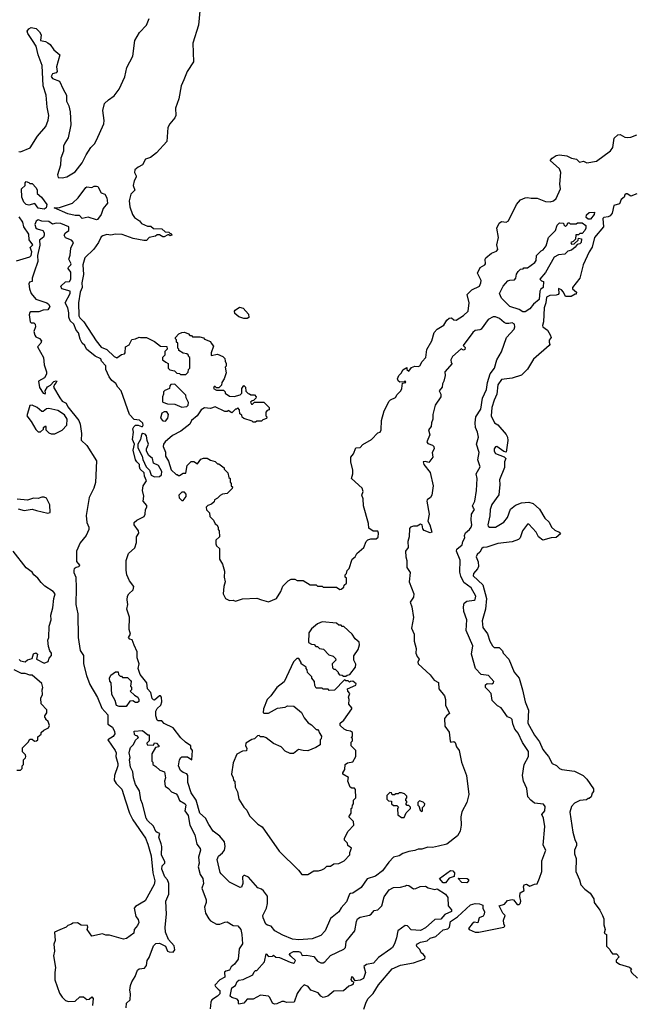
# Model space of a CAD drawing. Extents: x 1861455 to 2058065, y 200073 to 437907.
# Tile 213 of 256: x 1906449 to 1911632, y 314946 to 323241. Entities that reach past the tile are written whole.
import ezdxf

# ---------------------------------------------------------------- set-up
doc = ezdxf.new("R2010")
doc.units = 0

msp = doc.modelspace()

# ---------------------------------------------------------------- linework, layer by layer
at = {"layer": '0CON05XD'}
for points in [[(1907969.5, 323345), (1907954.2, 323195), (1907906.7, 323043.3), (1907912, 322885), (1907857.5, 322805), (1907831.2, 322735), (1907807.9, 322685), (1907789.1, 322575), (1907759.2, 322495), (1907763.8, 322433.8), (1907755.8, 322415), (1907712.5, 322365), (1907697.3, 322332.7), (1907688.9, 322215), (1907600.9, 322119.1), (1907549.1, 322080.8), (1907508.2, 322065), (1907482.7, 322017.3), (1907445, 321999.2), (1907418.1, 321975), (1907415.5, 321955), (1907430, 321925), (1907429.2, 321915), (1907412, 321885), (1907403.3, 321845), (1907417.5, 321805), (1907385, 321770), (1907370, 321715), (1907376.7, 321665), (1907399.3, 321599.3), (1907416.1, 321576.1), (1907456.4, 321546.4), (1907473.6, 321523.6), (1907525, 321502.5), (1907551.7, 321501.7), (1907575, 321482.5), (1907645, 321480), (1907673, 321453), (1907705, 321450), (1907715, 321440), (1907725, 321440), (1907730, 321425), (1907715, 321420), (1907705, 321430), (1907695, 321430), (1907665, 321412.5), (1907655, 321412.5), (1907625, 321430), (1907605, 321430), (1907591.7, 321418.3), (1907540, 321405), (1907515, 321380), (1907495, 321380), (1907405, 321397.5), (1907312.7, 321432.7), (1907255, 321435.6), (1907215, 321426.9), (1907182.4, 321432.4), (1907148.3, 321421.7), (1907135, 321411.2), (1907112.5, 321365), (1907072.4, 321307.6), (1906998, 321235), (1906980, 321175), (1906987.1, 321095), (1906972.9, 321025), (1906974.3, 320985), (1906959.2, 320945), (1906943.5, 320855), (1906947.9, 320745), (1906955, 320730), (1906990, 320695), (1907092.5, 320535), (1907135, 320483.3), (1907181.7, 320461.7), (1907245, 320402.5), (1907266.4, 320393.6), (1907305, 320420), (1907330, 320425), (1907337.5, 320435), (1907340, 320485), (1907369.3, 320500.7), (1907391.7, 320548.3), (1907425, 320552.5), (1907455, 320567.5), (1907465, 320562.5), (1907515, 320562.5), (1907585, 320530), (1907635, 320490), (1907688.3, 320488.3), (1907690, 320465), (1907670, 320445), (1907670, 320415), (1907650, 320395), (1907650, 320375), (1907680, 320355), (1907700, 320345), (1907700, 320305), (1907711.7, 320291.7), (1907751.7, 320281.7), (1907773, 320263), (1907795, 320260), (1907803, 320253), (1907848.3, 320251.7), (1907868.3, 320271.7), (1907870, 320295), (1907880, 320305), (1907880, 320395), (1907871.7, 320401.7), (1907868.3, 320418.3), (1907857, 320427), (1907825, 320432.5), (1907790, 320455), (1907790, 320465), (1907780, 320475), (1907780, 320515), (1907770, 320525), (1907770, 320545), (1907761.7, 320551.7), (1907760, 320565), (1907790, 320595), (1907813, 320607), (1907835, 320607.5), (1907870, 320595), (1907881.7, 320581.7), (1907895, 320580), (1907905, 320570), (1907965, 320570), (1907995, 320560), (1908005, 320550), (1908055, 320530), (1908060, 320515), (1908081.7, 320491.7), (1908060, 320435), (1908061.7, 320411.7), (1908113, 320423), (1908160, 320405), (1908177, 320387), (1908177.5, 320365), (1908187.5, 320345), (1908187, 320323), (1908180, 320315), (1908187.5, 320265), (1908170, 320215), (1908150, 320185), (1908148.3, 320161.7), (1908125, 320140), (1908105, 320140), (1908095, 320150), (1908085, 320150), (1908080, 320135), (1908105, 320120), (1908165, 320120), (1908180, 320105), (1908180, 320095), (1908215, 320070), (1908255, 320067.5), (1908305, 320080), (1908320, 320095), (1908320, 320135), (1908335, 320160), (1908350, 320145), (1908351.7, 320111.7), (1908371.7, 320091.7), (1908385, 320090), (1908395, 320080), (1908425, 320080), (1908440, 320065), (1908438.3, 320051.7), (1908418.3, 320031.7), (1908405, 320030), (1908391.7, 320018.3), (1908401.7, 320001.7), (1908408.3, 320001.7), (1908425, 320020), (1908505, 320020), (1908550, 319975), (1908550, 319955), (1908531.7, 319948.3), (1908520, 319935), (1908520, 319905), (1908530, 319895), (1908528.3, 319881.7), (1908495, 319870), (1908485, 319860), (1908445, 319860), (1908435, 319850), (1908415, 319850), (1908405, 319860), (1908335, 319880), (1908321.7, 319891.7), (1908318.3, 319908.3), (1908301.7, 319921.7), (1908300, 319955), (1908285, 319970), (1908275, 319960), (1908265, 319960), (1908235, 319930), (1908205, 319947.5), (1908195, 319940), (1908175, 319940), (1908095, 319980), (1908055, 319966.7), (1908005, 319970), (1907976.7, 319955), (1907943.3, 319905), (1907896.7, 319865), (1907882.5, 319835), (1907806.1, 319773.9), (1907735, 319737.5), (1907673.3, 319685), (1907660, 319665), (1907657.5, 319645), (1907677, 319597), (1907677.5, 319565), (1907701.7, 319521.7), (1907725, 319450), (1907765, 319410), (1907775, 319410), (1907785, 319400), (1907795, 319400), (1907825, 319420), (1907848.3, 319421.7), (1907860, 319485), (1907891.7, 319518.3), (1907915, 319520), (1907945, 319500), (1907975, 319540), (1907995, 319547.5), (1908027, 319547), (1908055, 319530), (1908095, 319520), (1908115, 319500), (1908125, 319500), (1908160, 319475), (1908170, 319465), (1908170, 319455), (1908200, 319425), (1908210, 319385), (1908220, 319375), (1908220, 319345), (1908230, 319335), (1908230, 319315), (1908240, 319305), (1908238.3, 319291.7), (1908195, 319250), (1908155, 319242.5), (1908137, 319233), (1908115, 319210), (1908090, 319195), (1908085, 319180), (1908065, 319160), (1908031.7, 319148.3), (1908020, 319135), (1908023, 319113), (1908047, 319087), (1908050, 319055), (1908080, 319025), (1908093.6, 318993.6), (1908107.5, 318985), (1908120, 318965), (1908120, 318945), (1908127.5, 318935), (1908130, 318885), (1908100, 318855), (1908100, 318825), (1908105, 318810), (1908130, 318785), (1908132.5, 318695), (1908157.5, 318655), (1908173.3, 318595), (1908170, 318545), (1908177.5, 318505), (1908167.5, 318465), (1908163, 318403), (1908182.5, 318365), (1908215, 318347.5), (1908245, 318350), (1908265, 318342.5), (1908325, 318363.3), (1908445, 318366.7), (1908485, 318353.3), (1908545, 318337.5), (1908610, 318365), (1908647, 318423), (1908665, 318470), (1908710, 318515), (1908735, 318527.5), (1908765, 318527.5), (1908785, 318517.5), (1908837, 318517), (1908895, 318480), (1908945, 318480), (1908955, 318470), (1908995, 318470), (1909005, 318460), (1909115, 318460), (1909145, 318440), (1909157, 318443), (1909178.3, 318461.7), (1909181.7, 318478.3), (1909200, 318495), (1909200, 318535), (1909190, 318545), (1909190, 318565), (1909200, 318575), (1909205, 318600), (1909221.7, 318618.3), (1909247.5, 318695), (1909272.5, 318715), (1909287, 318743), (1909347.5, 318795), (1909367.5, 318845), (1909380.7, 318859.3), (1909405, 318868.8), (1909451.2, 318868.8), (1909468.6, 318881.4), (1909471.2, 318915), (1909465, 318932.5), (1909425, 318931.2), (1909388.3, 318958.3), (1909386.4, 318996.4), (1909342.5, 319145), (1909340, 319205), (1909330, 319235), (1909340, 319265), (1909333.3, 319295), (1909242.5, 319375), (1909252.5, 319415), (1909252.5, 319445), (1909237.5, 319515), (1909237.5, 319555), (1909258.8, 319585), (1909280, 319635), (1909315, 319637.5), (1909337.7, 319662.3), (1909410, 319705), (1909465, 319760), (1909485, 319767.5), (1909493.6, 319786.4), (1909496.2, 319865)], [(1907046.8, 322163.2), (1907078, 322195), (1907095.7, 322225), (1907155.8, 322365), (1907158.8, 322391.2), (1907149.4, 322475), (1907164, 322535), (1907195, 322566.2), (1907245, 322598.8), (1907287.1, 322655), (1907335, 322760), (1907352.1, 322837.9), (1907400.6, 322935), (1907418.6, 323065), (1907457.4, 323132.6), (1907515.6, 323195), (1907538, 323252)], [(1906441.1, 322131.1), (1906455, 322127.1), (1906538.1, 322161.9), (1906599.3, 322260.7), (1906669.7, 322340.3), (1906688, 322395), (1906693.8, 322435), (1906680, 322505), (1906670.8, 322605), (1906645.6, 322685), (1906636.7, 322855), (1906604.2, 322945), (1906586.9, 323016.9), (1906555.8, 323065), (1906515.8, 323125), (1906511.2, 323145), (1906524.4, 323165.6), (1906545, 323176.2), (1906585.9, 323165.9), (1906615, 323140), (1906628.8, 323115), (1906622.5, 323065), (1906665, 323057.5), (1906685, 323047.5), (1906705, 323032.5), (1906735, 322987.5), (1906786.7, 322945), (1906758.8, 322845), (1906763.3, 322805), (1906755.9, 322794.1), (1906725, 322784), (1906713, 322763), (1906725, 322746.9), (1906784.4, 322724.4), (1906814.6, 322654.6), (1906843.8, 322605), (1906842.5, 322555), (1906863.3, 322515), (1906874, 322465), (1906880, 322355), (1906858, 322245), (1906827.7, 322202.3), (1906816.2, 322175), (1906816.2, 322135), (1906796, 322075), (1906791.2, 322015), (1906767.5, 321935), (1906773, 321913), (1906805, 321910), (1906845, 321917.5), (1906915, 321960), (1906975, 322036.7), (1907007.3, 322102.7), (1907046.8, 322163.2)], [(1909496.2, 319865), (1909518, 319945), (1909561.2, 320028.8), (1909570.8, 320039.2), (1909613, 320057), (1909626.4, 320083.6), (1909657.5, 320115), (1909667.5, 320135), (1909671.7, 320178.3), (1909700, 320185), (1909695, 320197.5), (1909685, 320190), (1909648.3, 320188.3), (1909635, 320200), (1909630, 320215), (1909640, 320245), (1909662.5, 320265), (1909675, 320290), (1909710, 320310), (1909710, 320295), (1909725, 320280), (1909748.3, 320311.7), (1909775, 320322.5), (1909805, 320320), (1909817.5, 320325), (1909837.5, 320362.5), (1909868, 320395), (1909878.3, 320461.7), (1909918, 320535), (1909937.5, 320605), (1909965, 320633.3), (1910021.2, 320668.8), (1910045, 320708.8), (1910065, 320726.2), (1910085, 320730), (1910105, 320713.3), (1910125, 320710), (1910185, 320750), (1910225, 320786), (1910233.1, 320855), (1910216.7, 320925), (1910255.9, 320964.1), (1910320, 320995), (1910332.5, 321025), (1910333.3, 321045), (1910303.1, 321105), (1910325, 321154.3), (1910366.7, 321175), (1910371.2, 321185), (1910367, 321223), (1910372.5, 321235), (1910422.5, 321275), (1910465, 321290), (1910473.8, 321305), (1910466.7, 321345), (1910479.2, 321405), (1910466.7, 321485), (1910485, 321527.5), (1910505, 321540), (1910545, 321536.2), (1910565, 321546.7), (1910633.3, 321685), (1910666.1, 321723.9), (1910705, 321741.2), (1910725, 321743.8), (1910756.4, 321736.4), (1910805, 321736.7), (1910875, 321710), (1910915, 321706.7), (1910945, 321715.8), (1910965.5, 321734.5), (1911002.5, 321815), (1910995.8, 321855), (1911005.6, 321955), (1910994.6, 321984.6), (1910916.7, 322055), (1910931.2, 322075), (1910965, 322098), (1910995, 322103.8), (1911055, 322093.8), (1911095, 322074), (1911136.2, 322066.2), (1911161.7, 322041.7), (1911195, 322050), (1911225, 322036.2), (1911305, 322048.8), (1911424.4, 322135.6), (1911444, 322165), (1911447.5, 322185), (1911455, 322243.3), (1911485, 322272), (1911505, 322274), (1911545, 322252.5), (1911565, 322248.6), (1911595, 322252.5), (1911645, 322270.6)], [(1906655, 321644.6), (1906605, 321654.5), (1906575, 321692.5), (1906525, 321677.5), (1906503.8, 321685), (1906483.8, 321705), (1906466.7, 321745), (1906464.3, 321815), (1906493.3, 321845), (1906493.3, 321866.7), (1906503, 321877), (1906525, 321870), (1906535, 321860), (1906555, 321860), (1906586.7, 321825), (1906596.2, 321805), (1906596.4, 321776.4), (1906633.3, 321745), (1906676.2, 321685), (1906672, 321655), (1906655, 321644.6)], [(1907095, 321553.8), (1907025, 321576.7), (1906975, 321567.5), (1906952.2, 321592.2), (1906915, 321591.4), (1906855, 321605.6), (1906740, 321655), (1906785, 321660), (1906893.3, 321695), (1906940.3, 321739.7), (1907005, 321827.5), (1907015, 321832.5), (1907055, 321827.5), (1907075, 321840), (1907095, 321840), (1907106.7, 321835), (1907133.6, 321783.6), (1907165, 321770), (1907181.7, 321741.7), (1907186.7, 321695), (1907150.3, 321649.7), (1907135, 321598.8), (1907105, 321557.5), (1907095, 321553.8)], [(1911645.8, 321774.2), (1911595, 321754.5), (1911565, 321774), (1911554.7, 321775.3), (1911545, 321765.9), (1911539.8, 321745), (1911514.5, 321725), (1911499.6, 321690.4), (1911451.6, 321675), (1911437.6, 321612.4), (1911420.5, 321589.5), (1911405, 321580.4), (1911367.1, 321575), (1911357.9, 321565), (1911363.8, 321495), (1911290, 321405), (1911269.1, 321325), (1911244.5, 321285), (1911194.4, 321175), (1911166.2, 321065), (1911102.5, 320985), (1911103.6, 320973.6), (1911137, 320947), (1911135, 320930), (1911125, 320930), (1911091.7, 320908.3), (1911045, 320910), (1911027.5, 320945), (1911010, 320965), (1910985, 320976), (1910990, 320935), (1910983.4, 320926.6), (1910965, 320920), (1910912.8, 320917.2), (1910885, 320903.1), (1910879.8, 320855), (1910864.6, 320814.6), (1910858.6, 320695), (1910850, 320665), (1910855, 320653.3), (1910892.5, 320625), (1910915.9, 320585.9), (1910923.3, 320565), (1910908, 320542), (1910906, 320525), (1910912.5, 320505), (1910907.5, 320495), (1910775, 320382.5), (1910723.6, 320296.4), (1910675, 320247.5), (1910595, 320220), (1910505, 320210), (1910475.5, 320164.5), (1910467.1, 320085), (1910442.8, 320035), (1910423.5, 319975), (1910418.9, 319905), (1910446.7, 319845), (1910475, 319827.5), (1910545.8, 319745.8), (1910556.2, 319725), (1910560, 319695), (1910545, 319597.5), (1910525, 319602), (1910466, 319646), (1910455, 319643.1), (1910444.8, 319625.2), (1910444.8, 319604.8), (1910455, 319585.5), (1910529.4, 319559.4), (1910542, 319545), (1910531.9, 319515), (1910532.3, 319467.7), (1910488.6, 319365), (1910491.2, 319325), (1910482.3, 319237.7), (1910423.2, 319156.8), (1910410, 319115), (1910407.3, 319062.7), (1910391.2, 318985), (1910393.9, 318973.9), (1910406.1, 318966.1), (1910455, 318965.7), (1910525, 319008), (1910555, 319046), (1910582.9, 319117.1), (1910625, 319151.4), (1910675, 319172.2), (1910735, 319175.7), (1910773.3, 319165), (1910826.4, 319116.4), (1910871.2, 319041.2), (1910907.5, 319007.5), (1910927.5, 318965), (1910955, 318940), (1910992.5, 318925), (1911001.7, 318908.3), (1910965, 318880), (1910925, 318876.2), (1910855, 318857.5), (1910817.5, 318885), (1910797.5, 318925), (1910735, 318990), (1910725, 318990), (1910684, 318935), (1910662.9, 318877.1), (1910648.3, 318861.7), (1910595, 318842.5), (1910475, 318826.9), (1910381.7, 318798.3), (1910352.5, 318795), (1910340, 318785), (1910324.2, 318755.8), (1910300, 318735), (1910291.2, 318715), (1910308, 318675), (1910310.8, 318635), (1910303.8, 318615), (1910270, 318575), (1910268.6, 318555), (1910349.4, 318479.4), (1910380.4, 318365), (1910370, 318275), (1910343.2, 318176.8), (1910349.5, 318119.5), (1910388, 318068), (1910406.7, 318005), (1910430, 317965), (1910445, 317951.2), (1910485, 317952.5), (1910513, 317923), (1910520, 317905), (1910566.7, 317855), (1910613.3, 317745), (1910653.3, 317695), (1910683.8, 317595), (1910704.2, 317495), (1910734, 317425), (1910728.8, 317315), (1910785, 317212.5), (1910827.1, 317157.1), (1910855, 317092.5), (1910884.3, 317054.3), (1910901.2, 317035), (1910932.5, 316975), (1910968.3, 316958.3), (1910993.9, 316933.9), (1911015, 316923.3), (1911119.3, 316909.3), (1911193, 316873), (1911223, 316843), (1911281.7, 316761.7), (1911281.7, 316738.3), (1911270, 316725), (1911260, 316695), (1911245, 316680), (1911235, 316680), (1911221.7, 316668.3), (1911165, 316662.5), (1911119.3, 316640.7), (1911096.4, 316613.6), (1911082.5, 316565), (1911107, 316397), (1911123.3, 316335), (1911137.5, 316305), (1911137.5, 316285), (1911120, 316245), (1911120, 316215), (1911133.3, 316175), (1911132.5, 316065), (1911162.5, 315995), (1911173, 315953), (1911207, 315917), (1911253, 315883), (1911282.5, 315835), (1911287.5, 315805), (1911335, 315740), (1911357.5, 315695), (1911367.5, 315665), (1911367.5, 315615), (1911377.5, 315575), (1911370, 315545), (1911390, 315535), (1911390, 315435), (1911418.3, 315408.3), (1911423, 315393), (1911441.7, 315371.7), (1911475, 315370), (1911497, 315347), (1911471.7, 315318.3), (1911470, 315305), (1911500, 315285), (1911585, 315260), (1911600, 315245), (1911592.5, 315235), (1911600, 315215), (1911650, 315165)], [(1911255, 321560), (1911235, 321560), (1911220, 321575), (1911221.7, 321598.3), (1911243, 321617), (1911288.3, 321618.3), (1911285, 321600), (1911255, 321560)], [(1906421.7, 321208.3), (1906535, 321242), (1906545, 321253.8), (1906549.6, 321285), (1906538, 321322), (1906560, 321345), (1906527.7, 321387.7), (1906526, 321435), (1906482.7, 321497.3), (1906475, 321535.8), (1906445, 321580)], [(1910392.4, 317592.4), (1910371.5, 317615), (1910371.2, 317638.8), (1910385, 317648), (1910425, 317646.9), (1910439.1, 317655), (1910441.2, 317665), (1910395.4, 317715), (1910335, 317725.5), (1910287.5, 317775), (1910252.5, 317895), (1910265, 317967.5), (1910208.8, 318095), (1910213.8, 318185), (1910190, 318255), (1910186.7, 318295), (1910192.5, 318325), (1910215, 318342.5), (1910275, 318350), (1910285, 318357.5), (1910288.5, 318385), (1910251.2, 318455), (1910190, 318500), (1910162.3, 318552.3), (1910154.1, 318585.9), (1910158.3, 318688.3), (1910126, 318765), (1910130.3, 318779.7), (1910175, 318817.5), (1910179.2, 318845), (1910196.2, 318875), (1910193.9, 318896.1), (1910202.7, 318917.3), (1910236.7, 318945), (1910251.2, 318965), (1910255.8, 318985), (1910250.6, 319025), (1910253.8, 319075), (1910278.6, 319115), (1910268.8, 319125), (1910262.5, 319145), (1910281.5, 319185), (1910295.5, 319275), (1910300, 319375), (1910293.1, 319415), (1910325.8, 319475), (1910306.9, 319533.1), (1910317.8, 319595), (1910294.4, 319665), (1910312, 319725), (1910304, 319765), (1910287.1, 319805), (1910284.3, 319845), (1910290.8, 319895), (1910331.4, 319958.6), (1910347.2, 320052.8), (1910380.6, 320125), (1910387.8, 320185), (1910411.3, 320258.7), (1910445.6, 320305), (1910466.9, 320375), (1910505, 320443.3), (1910548.8, 320565), (1910613.3, 320635), (1910618.8, 320655), (1910615, 320676.7), (1910595, 320687.5), (1910567.1, 320682.9), (1910545, 320682), (1910529.4, 320689.4), (1910490, 320725), (1910455, 320738.6), (1910435, 320738.1), (1910394.5, 320715.5), (1910335.4, 320634.6), (1910322.7, 320627.3), (1910285, 320622.9), (1910265, 320606.2), (1910182.5, 320495), (1910199.1, 320479.1), (1910197.3, 320462.7), (1910185, 320457.5), (1910165, 320467.5), (1910093.3, 320405), (1910080, 320375), (1910083, 320353), (1910090, 320345), (1910030, 320275), (1910032.5, 320245), (1910020, 320195), (1910007.7, 320172.3), (1910005.8, 320144.2), (1909980, 320115), (1909996, 320085), (1909996.2, 320065), (1909946.2, 319995), (1909927.5, 319915), (1909928.9, 319875), (1909916.5, 319845), (1909912.5, 319815), (1909890.8, 319785), (1909902.2, 319745), (1909875.7, 319685), (1909885, 319670.8), (1909925, 319657.8), (1909937.1, 319645), (1909937.5, 319625), (1909922, 319595), (1909928.6, 319555), (1909895, 319511.4), (1909865, 319519.4), (1909846.7, 319515), (1909852, 319495), (1909905.6, 319425.6), (1909929.2, 319315), (1909919.2, 319235), (1909908.8, 319215), (1909880, 319195), (1909876, 319185), (1909895.3, 319075), (1909886.6, 319016.6), (1909903.3, 318985), (1909920, 318925), (1909905, 318917.5), (1909855, 318938), (1909842.9, 318952.9), (1909837.5, 318985), (1909825, 318991.4), (1909795, 318975.6), (1909765, 318974.3), (1909738.8, 318965), (1909730.8, 318955), (1909727.1, 318885), (1909716.1, 318843.9), (1909718.8, 318795), (1909698.5, 318765), (1909701.1, 318715), (1909709.3, 318685), (1909708.5, 318625), (1909736.5, 318585), (1909729.6, 318505), (1909767.5, 318405), (1909764.5, 318375), (1909738, 318335), (1909750.8, 318295), (1909764, 318205), (1909746.7, 318115), (1909770, 318065), (1909770.7, 318039.3), (1909771.2, 318005), (1909786.2, 317945), (1909785.8, 317905), (1909795.8, 317875.8), (1909811.2, 317855), (1909800.7, 317829.3), (1909803.8, 317815), (1909905, 317722), (1909937.5, 317677.5), (1909975, 317656.5), (1909977.1, 317605), (1910025.7, 317545), (1910033.4, 317515), (1910035.3, 317465), (1910067.7, 317395), (1910042.8, 317377.2), (1910026.6, 317355), (1910028.8, 317288.8), (1910065, 317240), (1910073, 317163), (1910080, 317155), (1910105, 317159.4), (1910115, 317152.5), (1910125.6, 317115), (1910149.2, 317085), (1910170, 316985), (1910211.9, 316875), (1910231.4, 316715), (1910212.9, 316645), (1910171.9, 316568.1), (1910163.5, 316525), (1910165.4, 316454.6), (1910157.1, 316405), (1910135.6, 316364.4), (1910045, 316296.2), (1909975, 316277.5), (1909925, 316268), (1909885, 316268.6), (1909835, 316251.9), (1909805, 316252), (1909775, 316240.8), (1909725.8, 316234.2), (1909674.6, 316215.4), (1909645, 316197.1), (1909595, 316185.6), (1909556.2, 316143.8), (1909505, 316071.9), (1909444.5, 316025.5), (1909375, 316002), (1909325, 315929.2), (1909255, 315882), (1909235, 315880.8), (1909225, 315874), (1909200.5, 315809.5), (1909155, 315757.5), (1909135.8, 315724.2), (1909065, 315670), (1909020, 315565), (1908985, 315526.2), (1908912.7, 315497.3), (1908798.5, 315488.5), (1908745.5, 315495.5), (1908665, 315527.5), (1908596.2, 315565), (1908565, 315603.3), (1908535, 315612), (1908522.1, 315622.1), (1908497.5, 315675), (1908495.9, 315694.1), (1908525.8, 315755), (1908536.2, 315795), (1908536.4, 315856.4), (1908503, 315903), (1908486.1, 315916.1), (1908455, 315927.5), (1908375, 316017.5), (1908345, 316030), (1908335, 316030), (1908325, 316020), (1908326.4, 315963.6), (1908317, 315933), (1908305, 315930), (1908215.9, 315975.9), (1908144.2, 316044.2), (1908136, 316056), (1908112, 316165), (1908122, 316195), (1908155, 316222), (1908172.5, 316245), (1908180, 316275), (1908173.9, 316313.9), (1908135, 316361.2), (1908077.5, 316405), (1908040.4, 316460.4), (1908014, 316515), (1907964.4, 316555), (1907933.5, 316665), (1907891.7, 316728.3), (1907865.7, 316815), (1907863.1, 316875), (1907855, 316886.7), (1907825, 316897.8), (1907802.5, 316915), (1907785.6, 316955), (1907795.3, 317005), (1907804.6, 317025), (1907815, 317031.3), (1907861.7, 317031.7), (1907897.5, 317005), (1907903, 317083), (1907890, 317105), (1907890, 317125), (1907845, 317153.3), (1907805, 317191.2), (1907740.8, 317275), (1907665, 317311.1), (1907644.4, 317334.4), (1907615, 317333.6), (1907605, 317340), (1907593.6, 317375), (1907596, 317415), (1907605, 317438.9), (1907638, 317465), (1907644.2, 317495), (1907642, 317535), (1907635, 317546.2), (1907625, 317543.8), (1907585, 317509.4), (1907575, 317510), (1907565, 317521.9), (1907552.9, 317572.9), (1907525.3, 317605), (1907518.6, 317655), (1907461.8, 317725), (1907446.7, 317775), (1907453.3, 317815), (1907436.4, 317865), (1907439.1, 317915), (1907411.9, 317971.9), (1907395, 318016.7), (1907375, 318021.1), (1907365.6, 318035), (1907380.6, 318065), (1907370.5, 318105), (1907373, 318207), (1907350, 318275), (1907359.1, 318315), (1907352.9, 318355), (1907355.6, 318385), (1907368.1, 318405), (1907405, 318438), (1907410.6, 318465), (1907373.1, 318515), (1907350.5, 318565), (1907344.6, 318605), (1907346.4, 318685), (1907365.6, 318745), (1907417.9, 318792.1), (1907432.6, 318837.4), (1907431.9, 318885), (1907451.1, 318915), (1907449.1, 318935), (1907411.7, 318985), (1907411.8, 319005), (1907435, 319024.8), (1907498.1, 319055), (1907505.5, 319075), (1907507.5, 319115), (1907519.2, 319135), (1907518.5, 319148.5), (1907488.9, 319185), (1907493.2, 319226.8), (1907481.4, 319275), (1907487.8, 319315), (1907516.4, 319355), (1907498.7, 319395), (1907495.5, 319425), (1907462, 319455), (1907458.8, 319475), (1907457.2, 319495), (1907435.2, 319515.2), (1907424.5, 319534.5), (1907403.8, 319615), (1907416.3, 319666.3), (1907399.3, 319705), (1907405.9, 319765), (1907400.5, 319795), (1907408.4, 319811.6), (1907425, 319824.6), (1907445.4, 319825.4), (1907475, 319812.9), (1907482.5, 319815), (1907488, 319825), (1907485, 319842.5), (1907457.4, 319867.4), (1907412.5, 319872.5), (1907374.5, 319914.5), (1907304.3, 320115), (1907275.7, 320145), (1907257.5, 320175), (1907225, 320200.8), (1907202.2, 320232.2), (1907173.8, 320295), (1907174.6, 320325), (1907138.8, 320365), (1907130.5, 320385), (1907085, 320406.5), (1907011.9, 320465), (1906996.2, 320496.2), (1906975.5, 320515.5), (1906959.2, 320549.2), (1906945, 320604), (1906923.8, 320625), (1906905, 320675.7), (1906872.5, 320705), (1906863.1, 320735), (1906861.1, 320771.1), (1906854.5, 320815), (1906832.5, 320855), (1906874.3, 320935), (1906874.1, 320954.1), (1906804.6, 320974.6), (1906794.5, 320995), (1906835, 321033.3), (1906866.7, 321035), (1906878.6, 321055), (1906878.9, 321115), (1906857.3, 321145), (1906858.5, 321155), (1906879.4, 321175), (1906881.1, 321185), (1906861.4, 321225), (1906873, 321257), (1906878.1, 321315), (1906900.8, 321365), (1906885, 321384.2), (1906835, 321403.3), (1906823.3, 321425), (1906834.1, 321445.9), (1906863.6, 321466.4), (1906863.3, 321495), (1906795, 321523.6), (1906755, 321527.7), (1906725, 321518.1), (1906695, 321541.9), (1906635, 321544.4), (1906605, 321554.3), (1906586, 321545), (1906576, 321515), (1906585, 321488.8), (1906595, 321480), (1906644.3, 321464.3), (1906654.3, 321445), (1906655.8, 321425.8), (1906649.6, 321410.4), (1906615.8, 321385), (1906618.9, 321341.1), (1906598.2, 321255), (1906602.7, 321205), (1906571.8, 321115), (1906552.9, 321065), (1906553.6, 321036.4), (1906531.4, 321028.6), (1906525.7, 321015), (1906531.2, 320975), (1906546.2, 320935), (1906585.4, 320885.4), (1906676.5, 320856.5), (1906692.2, 320845), (1906702.7, 320825), (1906685, 320795.6), (1906645, 320792.9), (1906610.8, 320779.2), (1906541.2, 320778.8), (1906534.3, 320775.7), (1906527.1, 320755), (1906535.6, 320695.6), (1906545, 320687.5), (1906567, 320687), (1906579.5, 320675), (1906580.5, 320655), (1906568, 320615), (1906575, 320583.3), (1906585, 320570), (1906615, 320556.7), (1906630.9, 320535), (1906625.2, 320514.7), (1906597.5, 320485), (1906648.5, 320395), (1906653.5, 320333.5), (1906673.3, 320275), (1906673.3, 320255), (1906656.7, 320225), (1906607.5, 320195), (1906615, 320142.5), (1906645, 320093.8), (1906661.7, 320088.3), (1906666.2, 320095), (1906663.3, 320115), (1906682.3, 320147.7), (1906708.8, 320161.2), (1906735, 320192.5), (1906755, 320200), (1906760, 320195), (1906756.2, 320185), (1906741.2, 320168.8), (1906733.3, 320145), (1906785.4, 320055), (1906805, 320027.9), (1906839.9, 320009.9), (1906855, 319980.9), (1906947.1, 319865), (1906958.2, 319835), (1906967.8, 319755), (1906965, 319700), (1907015, 319654.3), (1907096, 319525), (1907087.6, 319342.4), (1907074, 319295), (1907033.1, 319216.9), (1907008.5, 319065), (1907014.4, 319005), (1907030.8, 318965), (1907030, 318945), (1907008, 318895), (1906958.1, 318835), (1906927.6, 318762.4), (1906927.3, 318677.3), (1906952.5, 318645), (1906947.5, 318632.5), (1906925, 318626.7), (1906907.5, 318615), (1906903.8, 318605), (1906903.3, 318585), (1906920, 318545), (1906924.5, 318455)], [(1910705, 320780.8), (1910685, 320780.8), (1910655, 320799.2), (1910575, 320824.4), (1910506, 320895), (1910490, 320935), (1910518.8, 320995), (1910559.3, 321040.7), (1910575, 321047.5), (1910615, 321050), (1910627, 321063), (1910633, 321097), (1910645, 321120), (1910665, 321140), (1910687, 321143), (1910695, 321150), (1910725, 321150), (1910787.5, 321195), (1910796.4, 321213.6), (1910800, 321255), (1910840, 321295), (1910856.7, 321303.3), (1910882.5, 321335), (1910902.5, 321405), (1910960, 321465), (1910975, 321510), (1910995, 321530), (1911028.3, 321528.3), (1911031.7, 321511.7), (1911045, 321500), (1911058.3, 321511.7), (1911065, 321530), (1911075, 321530), (1911085, 321520), (1911135, 321520), (1911145, 321530), (1911185, 321530), (1911217, 321507), (1911216.4, 321483.6), (1911207.5, 321465), (1911185, 321440), (1911165, 321440), (1911155, 321430), (1911131.7, 321428.3), (1911128.3, 321391.7), (1911108.3, 321371.7), (1911090, 321365), (1911095, 321350), (1911118.3, 321351.7), (1911150, 321385), (1911155, 321400), (1911180, 321395), (1911176.7, 321365), (1911165, 321353.8), (1911141.7, 321348.3), (1911126.4, 321323.6), (1911095, 321300), (1911065, 321292.5), (1911040, 321265), (1910985, 321260), (1910950, 321240), (1910875, 321110), (1910830, 321055), (1910841.7, 321041.7), (1910860, 321035), (1910857.5, 320985), (1910838, 320972), (1910829.2, 320955), (1910823.3, 320885), (1910776, 320844), (1910744, 320805), (1910705, 320780.8)], [(1908365, 320722.5), (1908335, 320723.8), (1908295, 320737.5), (1908260, 320765), (1908257.5, 320785), (1908262.5, 320795), (1908300.7, 320819.3), (1908330.7, 320810.7), (1908375, 320760), (1908377, 320733), (1908365, 320722.5)], [(1907815, 319977.5), (1907855, 319983.3), (1907866.7, 319995), (1907870, 320015), (1907850, 320055), (1907847, 320077), (1907755, 320170), (1907721.7, 320168.3), (1907712.5, 320157.5), (1907710, 320135), (1907671.7, 320118.3), (1907660, 320105), (1907660, 320085), (1907650, 320065), (1907650, 320025), (1907655, 320020), (1907693.6, 320003.6), (1907755, 320002.5), (1907815, 319977.5)], [(1906745, 319752.5), (1906805, 319783.3), (1906845.9, 319824.1), (1906847.5, 319875), (1906825, 319911.2), (1906769.7, 319949.7), (1906693.5, 319966.5), (1906675, 319962.5), (1906645, 319940), (1906635, 319940), (1906595, 319973.3), (1906555, 319992.5), (1906535, 319990), (1906507.5, 319905), (1906546.1, 319856.1), (1906585, 319790), (1906605, 319770), (1906625, 319770), (1906648.3, 319791.7), (1906650, 319805), (1906665, 319820), (1906670, 319815), (1906670, 319785), (1906695, 319760), (1906715, 319752.5), (1906745, 319752.5)], [(1907675, 319858.9), (1907695.2, 319884.8), (1907700.4, 319915), (1907686.5, 319936.5), (1907665, 319938.2), (1907646.4, 319925), (1907633.3, 319885), (1907652.7, 319862.7), (1907675, 319858.9)], [(1907585, 319390.5), (1907625, 319391.9), (1907643, 319407), (1907646, 319436), (1907616.2, 319486.2), (1907575, 319506), (1907566.9, 319545), (1907535, 319570), (1907516.2, 319605), (1907516.4, 319625), (1907533.3, 319665), (1907522, 319695), (1907517.3, 319735), (1907505, 319749.7), (1907485, 319754), (1907474.5, 319745.5), (1907465.4, 319705), (1907442.8, 319665), (1907444.8, 319634.8), (1907480, 319565), (1907485.8, 319535), (1907512.6, 319475), (1907542.7, 319445), (1907556.2, 319405), (1907585, 319390.5)], [(1906435, 319120), (1906485, 319106.7), (1906553, 319117), (1906590, 319105), (1906685, 319083.3), (1906705, 319090), (1906703.3, 319155), (1906675, 319210), (1906655, 319220), (1906635, 319220), (1906605, 319207.5), (1906565, 319210), (1906515, 319192.5), (1906428.3, 319201.7)], [(1907825, 319190), (1907850, 319225), (1907850, 319245), (1907835, 319260), (1907815, 319260), (1907790, 319235), (1907791.7, 319211.7), (1907815, 319190), (1907825, 319190)], [(1906445, 317850), (1906455, 317840), (1906495, 317832.5), (1906515, 317847.5), (1906555, 317860), (1906565, 317900), (1906585, 317907.5), (1906597.5, 317895), (1906590, 317855), (1906655, 317820), (1906687.5, 317835), (1906696.4, 317863.6), (1906716.2, 317885), (1906716.7, 317905), (1906703.3, 317925), (1906691.7, 317961.7), (1906686.2, 318015), (1906693, 318037), (1906697, 318133), (1906712.5, 318185), (1906710, 318225), (1906728.8, 318285), (1906736.7, 318365), (1906747.5, 318405), (1906730, 318425), (1906659.5, 318469.5), (1906628.3, 318498.3), (1906602.5, 318535), (1906567.5, 318565), (1906555, 318587.5), (1906504.1, 318624.1), (1906392.5, 318765)], [(1906924.5, 318455), (1906920.8, 318315), (1906937, 318237), (1906942, 318035), (1906957.3, 317927.3), (1906987.1, 317885), (1906986.7, 317815), (1907012, 317715), (1907039.7, 317639.7), (1907105, 317530), (1907140.7, 317440.7), (1907190, 317385), (1907192, 317305), (1907230.2, 317280.3), (1907247.7, 317245), (1907248.9, 317225), (1907235, 317201.2), (1907190, 317175), (1907253.8, 317083.8), (1907260, 317065), (1907257.5, 317035), (1907274.2, 316975), (1907274.2, 316955), (1907248.1, 316875), (1907242.9, 316835), (1907260, 316805), (1907307.4, 316757.4), (1907340.3, 316660.3), (1907372.2, 316555), (1907400.6, 316500.6), (1907506.9, 316345), (1907528.5, 316295), (1907556.2, 316196.2), (1907568.7, 316055), (1907586.2, 315985), (1907581.9, 315955), (1907505, 315817.5), (1907425, 315770), (1907413, 315757), (1907427.5, 315685), (1907445, 315660), (1907452.5, 315635), (1907440.7, 315609.3), (1907413.3, 315575), (1907410, 315545), (1907348.3, 315501.7), (1907324.1, 315494.1), (1907205, 315529.2), (1907175, 315527.5), (1907145, 315538.6), (1907055, 315520), (1907016.7, 315575), (1907022.5, 315595), (1907019.3, 315609.3), (1906965, 315613.3), (1906935, 315632.5), (1906895, 315630), (1906885, 315620), (1906855, 315610), (1906840, 315595), (1906786.2, 315573.8), (1906742.5, 315555), (1906747.5, 315485), (1906737, 315453), (1906742.5, 315395), (1906732.5, 315355), (1906750, 315255), (1906743.3, 315215), (1906743.6, 315153.6), (1906785, 315040), (1906807.5, 315005), (1906835, 314977.5), (1906858.3, 314968.3), (1906915, 314972.5), (1906955, 315010), (1906985, 315010), (1907015, 314987.5), (1907035, 314990), (1907055, 315010), (1907067.5, 314995), (1907062.5, 314935)], [(1909195, 317710), (1909205, 317720), (1909230, 317725), (1909277.5, 317785), (1909278.3, 317811.7), (1909262.5, 317845), (1909263, 317883), (1909297.5, 317935), (1909310, 317975), (1909306.1, 317996.1), (1909274.1, 318024.1), (1909247.5, 318065), (1909178.3, 318128.3), (1909165, 318130), (1909155, 318140), (1909135, 318140), (1909117, 318157), (1908995, 318167.5), (1908955, 318152.5), (1908905, 318110), (1908882.5, 318075), (1908880, 317995), (1908905, 317980), (1908928.3, 317978.3), (1908941.7, 317961.7), (1908955, 317960), (1908973, 317943), (1909007, 317937), (1909051.7, 317891.7), (1909088.3, 317878.3), (1909108.3, 317858.3), (1909110, 317845), (1909080, 317815), (1909081.7, 317781.7), (1909095, 317770), (1909105, 317770), (1909130, 317745), (1909130, 317735), (1909141.7, 317721.7), (1909165, 317720), (1909175, 317710), (1909195, 317710)], [(1908875, 316040), (1908925, 316070), (1908965, 316070), (1908991.7, 316078.3), (1909015, 316090), (1909035, 316110), (1909065, 316110), (1909095, 316130), (1909137, 316133), (1909180, 316155), (1909230, 316205), (1909230, 316225), (1909241.7, 316261.7), (1909212.5, 316285), (1909210, 316305), (1909185, 316330), (1909183.3, 316345), (1909213.3, 316405), (1909262.5, 316455), (1909260, 316485), (1909220, 316525), (1909240, 316555), (1909240, 316595), (1909248.3, 316601.7), (1909250, 316625), (1909260, 316635), (1909260, 316665), (1909280, 316685), (1909277, 316757), (1909267, 316767), (1909245, 316767.5), (1909232.5, 316775), (1909211.2, 316825), (1909216.1, 316856.1), (1909170, 316885), (1909170, 316895), (1909187.5, 316925), (1909190, 316965), (1909208.3, 316981.7), (1909255, 316990), (1909280, 317035), (1909280, 317085), (1909240, 317125), (1909240, 317155), (1909250, 317165), (1909250, 317185), (1909240, 317195), (1909250, 317205), (1909250, 317235), (1909235, 317247.5), (1909203, 317253), (1909180, 317265), (1909147.5, 317295), (1909146.7, 317305), (1909147.5, 317315), (1909179.3, 317340.7), (1909246.7, 317435), (1909246.7, 317445), (1909220, 317475), (1909223.3, 317515), (1909217.5, 317535), (1909227.5, 317565), (1909212.5, 317585), (1909210, 317605), (1909280, 317635), (1909282.5, 317645), (1909255, 317667.5), (1909233, 317667), (1909225, 317660), (1909215, 317670), (1909195, 317670), (1909185, 317680), (1909098.3, 317591.7), (1909055, 317590), (1909045, 317600), (1909005, 317600), (1908995, 317610), (1908945, 317610), (1908933, 317633), (1908930, 317665), (1908910, 317695), (1908910, 317705), (1908871.7, 317741.7), (1908870, 317765), (1908860, 317775), (1908860, 317785), (1908820, 317815), (1908820, 317825), (1908798.3, 317858.3), (1908781.7, 317858.3), (1908755, 317830), (1908676.1, 317663.9), (1908614.1, 317615.9), (1908562.5, 317545), (1908532.5, 317515), (1908502.5, 317435), (1908500, 317405), (1908505, 317400), (1908545, 317400), (1908618.3, 317441.7), (1908685, 317450), (1908705, 317460), (1908757, 317457), (1908822.5, 317405), (1908845, 317360), (1908877, 317317), (1908905, 317300), (1908945, 317260), (1908955, 317260), (1908968.3, 317248.3), (1908970, 317235), (1908990, 317205), (1908987, 317183), (1908980, 317175), (1908978.3, 317131.7), (1908941.7, 317108.3), (1908875, 317082.5), (1908837, 317083), (1908795, 317092.5), (1908755, 317060), (1908725, 317060), (1908685, 317080), (1908650, 317115), (1908585, 317142.5), (1908525, 317190), (1908505, 317200), (1908475, 317200), (1908465, 317210), (1908451.7, 317208.3), (1908427, 317183), (1908403, 317177), (1908353.6, 317146.4), (1908350, 317125), (1908360, 317105), (1908358.3, 317081.7), (1908325, 317077.5), (1908277, 317053), (1908245, 316980), (1908232.5, 316885), (1908247.5, 316855), (1908250, 316835), (1908260, 316825), (1908262.5, 316775), (1908283.3, 316735), (1908294.1, 316674.1), (1908335, 316606.7), (1908360.8, 316580.8), (1908385, 316533.8), (1908455, 316463.3), (1908491.7, 316441.7), (1908633.3, 316235), (1908796.4, 316076.4), (1908825, 316040), (1908875, 316040)], [(1906425, 316920), (1906455, 316920), (1906468.3, 316931.7), (1906470, 316955), (1906480, 316965), (1906480, 317005), (1906497, 317023), (1906500, 317035), (1906498.3, 317048.3), (1906473, 317073), (1906473, 317107), (1906520, 317155), (1906535, 317180), (1906555, 317180), (1906573, 317163), (1906590, 317165), (1906600, 317175), (1906601.7, 317198.3), (1906628.3, 317221.7), (1906630, 317235), (1906653, 317257), (1906690, 317275), (1906700, 317295), (1906688.3, 317328.3), (1906670, 317345), (1906670, 317355), (1906660, 317365), (1906660, 317375), (1906677, 317403), (1906677, 317427), (1906628.3, 317478.3), (1906627.5, 317525), (1906640, 317555), (1906637.5, 317595), (1906643.3, 317615), (1906635, 317650), (1906555, 317720), (1906535, 317720), (1906495, 317733.8), (1906463.9, 317733.9), (1906403, 317763)], [(1907345, 317453.8), (1907285, 317456.2), (1907265, 317464), (1907251.2, 317505), (1907224.2, 317555), (1907220, 317655), (1907208.3, 317668.3), (1907203.8, 317695), (1907215, 317720), (1907255, 317746.7), (1907278.3, 317748.3), (1907280, 317725), (1907295, 317710), (1907305, 317710), (1907315, 317700), (1907355, 317700), (1907382.5, 317675), (1907387.5, 317665), (1907382.5, 317625), (1907390, 317615), (1907390, 317595), (1907380, 317585), (1907415, 317550), (1907443, 317533), (1907452.5, 317515), (1907451.7, 317498.3), (1907441.7, 317488.3), (1907425, 317487.5), (1907401.7, 317501.7), (1907375, 317500), (1907345, 317453.8)], [(1909347.5, 314905), (1909366.7, 314965), (1909383.9, 314996.1), (1909425, 315036.7), (1909469.5, 315110.5), (1909584.3, 315245.7), (1909655, 315275.8), (1909764.1, 315295.9), (1909861.2, 315328.8), (1909862, 315345), (1909850, 315365), (1909829.7, 315379.7), (1909817.7, 315407.7), (1909792.9, 315432.9), (1909790.9, 315445), (1909797.5, 315455), (1909825, 315470), (1909879.7, 315480.3), (1909905, 315503.5), (1909952.1, 315517.9), (1910015, 315573.3), (1910055, 315582.5), (1910067.5, 315595), (1910077.1, 315645), (1910136.5, 315683.5), (1910245, 315783.8), (1910285.4, 315795.4), (1910321.5, 315791.5), (1910350, 315780), (1910350, 315755), (1910361.8, 315725), (1910360, 315705), (1910350.2, 315689.7), (1910316.6, 315673.4), (1910307, 315633), (1910275, 315637.1), (1910258.8, 315625), (1910227.5, 315585), (1910232.5, 315575), (1910283.9, 315553.9), (1910315, 315553.8), (1910525, 315596.7), (1910533.3, 315605), (1910524.4, 315624.4), (1910522.7, 315655), (1910536.7, 315695), (1910517.5, 315715), (1910487.5, 315775), (1910531.2, 315788.8), (1910555, 315820), (1910595, 315829.4), (1910608, 315825), (1910636.4, 315786.4), (1910653.6, 315786.4), (1910663.8, 315796.2), (1910668, 315815), (1910660, 315855), (1910663.1, 315885), (1910696.7, 315905), (1910692.2, 315935), (1910697.1, 315952.9), (1910717, 315957), (1910745, 315940), (1910783, 315957), (1910805, 315960), (1910825, 316010), (1910845.9, 316064.1), (1910846.7, 316155), (1910880, 316245), (1910857, 316287), (1910869.4, 316445), (1910858.9, 316515), (1910845.8, 316545), (1910869.4, 316575), (1910873.1, 316613.1), (1910860.8, 316630.8), (1910785, 316640.6), (1910752.9, 316665), (1910726.9, 316695), (1910720, 316765), (1910690, 316825), (1910683.8, 316873.8), (1910696.2, 316965), (1910733.6, 317035), (1910732.5, 317075), (1910681.7, 317151.7), (1910645, 317230), (1910617.9, 317265), (1910600, 317310), (1910594.3, 317345), (1910585, 317355.6), (1910555, 317367.5), (1910502.7, 317442.7), (1910471.1, 317461.1), (1910426.7, 317505), (1910420, 317565), (1910392.4, 317592.4)], [(1907344, 314915), (1907348.5, 314955), (1907379.5, 314985), (1907382.9, 315035), (1907376.2, 315065), (1907382, 315105), (1907394.2, 315135), (1907420.3, 315179.7), (1907441.2, 315235), (1907455, 315246), (1907498.3, 315251.7), (1907516.2, 315273.8), (1907522.5, 315315), (1907539.1, 315340.9), (1907575, 315438.8), (1907595, 315458), (1907625, 315462.5), (1907675.9, 315435.9), (1907693.8, 315395), (1907707.4, 315387.4), (1907740, 315385), (1907754.5, 315405), (1907748.3, 315438.3), (1907703, 315493), (1907677.1, 315555), (1907674.3, 315595), (1907685.5, 315705), (1907678.6, 315815), (1907704.2, 315875), (1907703.3, 315965), (1907693.6, 315993.6), (1907670.5, 316020.5), (1907646, 316085), (1907648.3, 316111.7), (1907670, 316135), (1907670, 316145), (1907642.9, 316205), (1907645.8, 316275), (1907638.8, 316298.8), (1907620, 316355), (1907630, 316385), (1907605, 316393.3), (1907595, 316403.3), (1907575.8, 316445.8), (1907525, 316493.8), (1907512.9, 316515), (1907484.1, 316634.1), (1907468.8, 316668.8), (1907456.2, 316745), (1907425, 316797.5), (1907408, 316855), (1907402.5, 316905), (1907381.2, 316945), (1907372.5, 317005), (1907380, 317025), (1907371.2, 317065), (1907375, 317090), (1907381.7, 317108.3), (1907407.5, 317135), (1907425, 317170), (1907450, 317195), (1907438.3, 317208.3), (1907425, 317210), (1907415, 317220), (1907411.7, 317248.3), (1907481.7, 317251.7), (1907527.5, 317217.5), (1907540, 317215), (1907540, 317165), (1907520, 317145), (1907523, 317133), (1907575, 317130), (1907585, 317150), (1907600, 317145), (1907620, 317125), (1907620, 317115), (1907591.7, 317108.3), (1907562.5, 317055), (1907560, 316995), (1907570, 316985), (1907570, 316965), (1907595, 316950), (1907627.7, 316917.7), (1907666.7, 316905), (1907676.2, 316855), (1907667.5, 316825), (1907672.5, 316785), (1907703, 316763), (1907726.4, 316736.4), (1907765, 316720), (1907777.1, 316705), (1907793, 316663), (1907842, 316635), (1907847.5, 316625), (1907838.8, 316575), (1907867.1, 316537.1)], [(1909685, 316520), (1909701.7, 316558.3), (1909740, 316595), (1909738.3, 316608.3), (1909725, 316620), (1909711.7, 316621.7), (1909700, 316635), (1909710, 316645), (1909708.3, 316658.3), (1909700, 316660), (1909700, 316675), (1909710, 316685), (1909708.3, 316698.3), (1909688.3, 316718.3), (1909665, 316727.5), (1909645, 316727.5), (1909635, 316720), (1909615, 316720), (1909605, 316710), (1909585, 316710), (1909578.3, 316728.3), (1909565, 316730), (1909540, 316705), (1909540, 316675), (1909555, 316660), (1909578.3, 316658.3), (1909580, 316635), (1909595, 316620), (1909625, 316620), (1909638.3, 316608.3), (1909630, 316595), (1909631.7, 316541.7), (1909665, 316520), (1909685, 316520)], [(1909835, 316570), (1909840, 316575), (1909840, 316605), (1909858.3, 316621.7), (1909860, 316635), (1909845, 316650), (1909815, 316660), (1909800, 316645), (1909800, 316625), (1909808.3, 316618.3), (1909821.7, 316581.7), (1909835, 316570)], [(1907867.1, 316537.1), (1907881.2, 316455), (1907924.2, 316375), (1907940, 316295), (1907968.3, 316258.3), (1907972, 316245), (1907954.1, 316185.9), (1907961.2, 316135), (1907951.2, 316105), (1907968.6, 316038.6), (1907990, 316005), (1907994, 315985), (1907995.9, 315964.1), (1907981.2, 315925), (1908018.6, 315825), (1908018.6, 315805), (1908006, 315765), (1908013.8, 315715), (1908040, 315665), (1908055, 315650), (1908105, 315622.5), (1908135, 315620), (1908175, 315638.8), (1908195, 315641.2), (1908245, 315611.2), (1908285, 315605.8), (1908311.2, 315575), (1908319.2, 315535), (1908325.5, 315454.5), (1908297.5, 315412.5), (1908287.8, 315325), (1908256.9, 315285), (1908229.1, 315260.9), (1908215, 315234), (1908184, 315226), (1908174, 315216), (1908175, 315174), (1908135, 315152.9), (1908091.7, 315108.3), (1908097.5, 315095), (1908120, 315075), (1908135, 315062.5), (1908132.9, 315035), (1908113.8, 315015), (1908066, 314985), (1908057, 314963), (1908053.3, 314906.7)], [(1910035, 315970), (1910015, 315970), (1909982.5, 316005), (1910075, 316072.5), (1910095, 316070), (1910110, 316055), (1910108.3, 316021.7), (1910065, 316007.5), (1910035, 315970)], [(1910215, 315970), (1910173, 315973), (1910140, 316005), (1910145, 316010), (1910217, 316007), (1910227, 315997), (1910227.5, 315985), (1910215, 315970)], [(1908595, 314946.2), (1908576.7, 314955), (1908554.5, 315004.5), (1908544.5, 315014.5), (1908475, 315023.8), (1908415, 314990), (1908365, 314990), (1908336.7, 314955), (1908295, 314947.5), (1908290, 314955), (1908292, 314975), (1908279.5, 314989.5), (1908233.7, 315003.7), (1908220.8, 315015), (1908234, 315085), (1908266.7, 315103.3), (1908280.5, 315139.5), (1908295, 315150), (1908330, 315155), (1908412.5, 315195), (1908421.7, 315218.3), (1908435, 315230), (1908445, 315230), (1908510, 315305), (1908525, 315370), (1908545, 315350), (1908577, 315353), (1908585, 315360), (1908605, 315342.5), (1908635, 315340), (1908725, 315300), (1908755, 315293.8), (1908763, 315297), (1908770, 315315), (1908730.7, 315350.7), (1908720, 315365), (1908722.5, 315375), (1908755, 315390), (1908795, 315390.8), (1908813.3, 315385), (1908828.3, 315358.3), (1908865, 315360.8), (1908925, 315350), (1908955, 315309.2), (1908985, 315296), (1909003.9, 315296.1), (1909017.5, 315302.5), (1909065, 315356.7), (1909179.2, 315410.8), (1909191.2, 315425), (1909193.9, 315443.9), (1909197.1, 315475), (1909270, 315565), (1909284.4, 315645), (1909293.5, 315666.5), (1909315, 315680), (1909393.6, 315696.4), (1909407.5, 315705), (1909433, 315737), (1909465, 315742.5), (1909497.5, 315775), (1909518.3, 315851.7), (1909559.3, 315910.7), (1909595, 315930), (1909656.4, 315933.6), (1909697, 315943), (1909705, 315950), (1909726.7, 315946.7), (1909765, 315920), (1909785, 315922.5), (1909820.7, 315939.3), (1909865, 315942.5), (1909888.3, 315928.3), (1909945, 315912.5), (1909965, 315920), (1910033, 315873), (1910052.5, 315845), (1910057.5, 315775), (1910085, 315742.5), (1910085, 315727.5), (1910028.1, 315701.9), (1909995, 315664.3), (1909945, 315661.2), (1909865, 315590.5), (1909825, 315569.2), (1909745, 315572.5), (1909715, 315607.5), (1909695, 315610), (1909632.5, 315565), (1909621.2, 315505), (1909603.8, 315455), (1909587.5, 315425), (1909573.3, 315413.3), (1909470.9, 315339.1), (1909427.3, 315292.7), (1909368.6, 315281.4), (1909346.7, 315265), (1909359.2, 315215), (1909345, 315164.5), (1909315, 315148.5), (1909273.3, 315143.3), (1909255, 315173.3), (1909243.8, 315176.2), (1909236.2, 315155), (1909245, 315140), (1909260, 315135), (1909255.6, 315115), (1909245, 315106), (1909220.4, 315099.6), (1909175, 315059.4), (1909095, 315056.2), (1909042, 315015), (1909005, 315003.5), (1908984.2, 315015), (1908963.3, 315043.3), (1908900, 315065), (1908876.7, 315096.7), (1908845, 315110), (1908817, 315083), (1908783.9, 315036.1), (1908760, 314965), (1908695, 314960), (1908675, 314968.8), (1908655, 314969.2), (1908615, 314951.2), (1908595, 314946.2)]]:
    msp.add_lwpolyline(points, dxfattribs=at)

doc.saveas('drawing.dxf')
